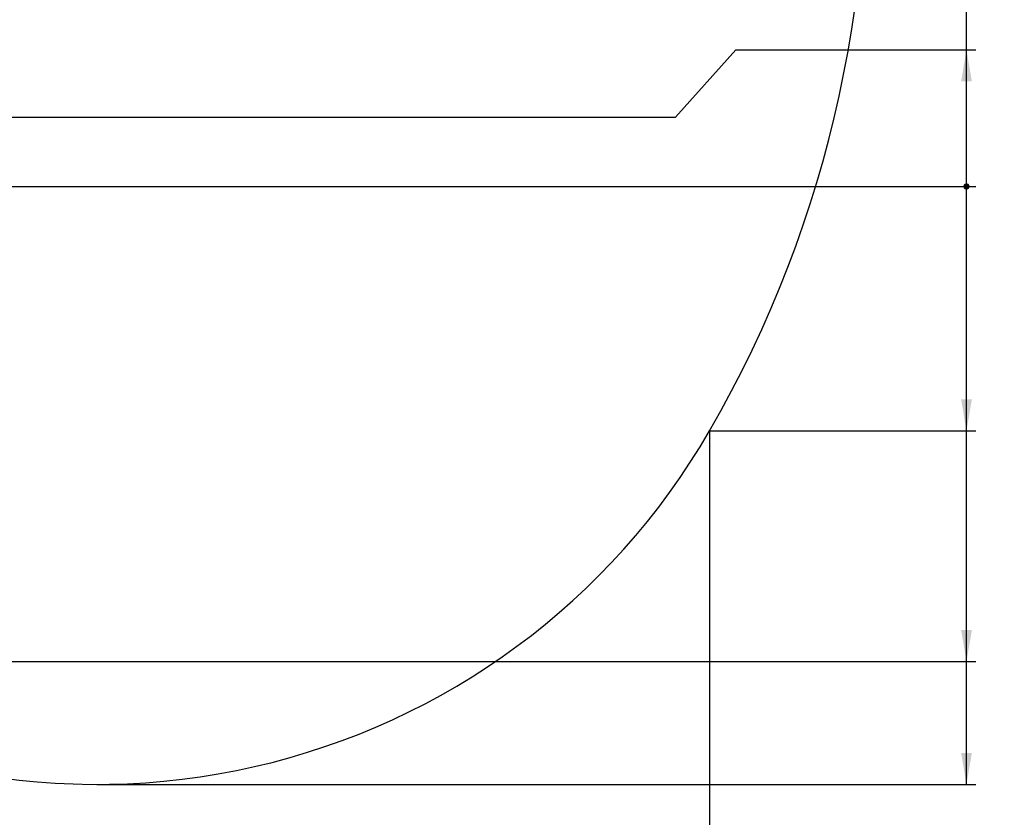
# Model space of a CAD drawing. Header units: millimetres. Extents: x 0 to 8410, y 0 to 5940.
# Tile 115 of 122: x 5089 to 6651, y 2096 to 3362. Entities that reach past the tile are written whole.
import ezdxf

# ---------------------------------------------------------------- set-up
doc = ezdxf.new("R2010")
doc.units = ezdxf.units.MM
doc.header["$LTSCALE"] = 462.55
doc.layers.get('0').update_dxf_attribs({"linetype": 'CONTINUOUS'})
doc.layers.add('14ALL_DIM', color=7, linetype='CONTINUOUS')
doc.layers.add('204101000016_DXF_DIMENSION', color=7, linetype='CONTINUOUS')
doc.styles.get("Standard").update_dxf_attribs({"font": 'txt', "width": 0.7})
doc.dimstyles.new('DIMSTYLE_2', dxfattribs={"dimtxt": 90, "dimasz": 50, "dimexe": 1.5, "dimexo": 0, "dimgap": 2.25, "dimtad": 0, "dimtih": 1, "dimtoh": 1, "dimdsep": 46, "dimtxsty": 'Standard', "dimblk": '_FILLED', "dimblk1": '_FILLED', "dimblk2": '_FILLED', "dimcen": 0.09, "dimclrt": 5, "dimazin": 2, "dimtp": 0.01, "dimtm": 0.01, "dimtfac": 1, "dimtofl": 0, "dimtmove": 0, "dimatfit": 3, "dimldrblk": '_FILLED', "dimfxl": 1, "dimtolj": 1, "dimarcsym": 0})
doc.dimstyles.new('DIMSTYLE_3', dxfattribs={"dimtxt": 90, "dimasz": 50, "dimexe": 1.5, "dimexo": 0, "dimgap": 2.25, "dimtad": 0, "dimtih": 1, "dimtoh": 1, "dimdec": 0, "dimdsep": 46, "dimtxsty": 'Standard', "dimblk": '_FILLED', "dimblk1": '_FILLED', "dimblk2": '_FILLED', "dimcen": 0.09, "dimclrt": 5, "dimazin": 2, "dimtfac": 1, "dimtdec": 0, "dimtofl": 0, "dimtmove": 0, "dimatfit": 3, "dimldrblk": '_FILLED', "dimfxl": 1, "dimtolj": 1, "dimarcsym": 0})
doc.dimstyles.new('DIMSTYLE_5', dxfattribs={"dimtxt": 90, "dimasz": 50, "dimexe": 1.5, "dimexo": 0, "dimgap": 2.25, "dimtad": 0, "dimtih": 1, "dimtoh": 1, "dimdec": 0, "dimdsep": 46, "dimtxsty": 'Standard', "dimblk": '_FILLED', "dimblk1": '_FILLED', "dimblk2": '_FILLED', "dimcen": 0.09, "dimclrt": 5, "dimazin": 2, "dimtp": 0.01, "dimtm": 0.01, "dimtfac": 1, "dimtdec": 0, "dimtofl": 0, "dimtmove": 0, "dimatfit": 3, "dimldrblk": '_FILLED', "dimfxl": 1, "dimtolj": 1, "dimarcsym": 0})

# ---------------------------------------------------------------- blocks, each defined once
blk = doc.blocks.new('*D2')
at = {"layer": '204101000016_DXF_DIMENSION', "color": 2, "linetype": 'Continuous'}
for p, q in [((6129.3, 3207.4), (6225, 3314.4)), ((6225, 3314.4), (6606.1, 3314.4)), ((4788.2, 3207.4), (6129.3, 3207.4))]:
    blk.add_line(p, q, dxfattribs=at)
blk = doc.blocks.new('_FILLED')
at = {"color": 0, "linetype": 'ByBlock'}
blk.add_solid([(0, 0), (-1, 0.17), (-1, -0.17)], dxfattribs=at)
blk = doc.blocks.new('*D3')
at = {"layer": '204101000016_DXF_DIMENSION', "color": 2, "linetype": 'Continuous'}
blk.add_line((4601.1, 3097.4), (6606.1, 3097.4), dxfattribs=at)
blk = doc.blocks.new('*D4')
at = {"layer": '204101000016_DXF_DIMENSION', "color": 2, "linetype": 'Continuous'}
blk.add_line((4921.5, 3966.6), (6606.1, 3966.6), dxfattribs=at)
blk = doc.blocks.new('*D5')
at = {"layer": '204101000016_DXF_DIMENSION', "color": 2, "linetype": 'Continuous'}
blk.add_line((4579.2, 2343.1), (6606.1, 2343.1), dxfattribs=at)
blk = doc.blocks.new('*D6')
at = {"layer": '204101000016_DXF_DIMENSION', "color": 2, "linetype": 'Continuous'}
blk.add_line((4579.2, 5487.6), (6606.1, 5487.6), dxfattribs=at)
blk = doc.blocks.new('*D7')
at = {"layer": '204101000016_DXF_DIMENSION', "color": 2, "linetype": 'Continuous'}
blk.add_line((5211.4, 2148.1), (6606.1, 2148.1), dxfattribs=at)
blk = doc.blocks.new('*D16')
at = {"layer": '204101000016_DXF_DIMENSION', "color": 2, "linetype": 'Continuous'}
blk.add_line((6183.3, 2709.2), (6183.3, 2020), dxfattribs=at)
blk = doc.blocks.new('*D17')
at = {"layer": '204101000016_DXF_DIMENSION', "color": 2, "linetype": 'Continuous'}
blk.add_line((6183.3, 2709.2), (6606.1, 2709.2), dxfattribs=at)
blk = doc.blocks.new('*D27')
at = {"layer": '204101000016_DXF_DIMENSION', "color": 2, "linetype": 'Continuous'}
blk.add_line((6431.5, 3635.4), (6431.5, 5618.6), dxfattribs=at)

msp = doc.modelspace()

# ---------------------------------------------------------------- linework, layer by layer
at = {"color": 2, "linetype": 'Continuous'}
msp.add_line((6591.13673, 2148.09272), (6591.13673, 5487.62585), dxfattribs=at)
at = {"color": 2, "linetype": 'Continuous', "const_width": 5}
msp.add_lwpolyline([(6588.63673, 3097.35928, 1), (6593.63673, 3097.35928, 1)], format="xyb", close=True, dxfattribs=at)
msp.add_lwpolyline([(6588.63673, 3097.35928, 1), (6593.63673, 3097.35928, 1)], format="xyb", close=True, dxfattribs=at)
msp.add_lwpolyline([(6588.63673, 3097.35928, 1), (6593.63673, 3097.35928, 1)], format="xyb", close=True, dxfattribs=at)
msp.add_lwpolyline([(6588.63673, 3097.35928, 1), (6593.63673, 3097.35928, 1)], format="xyb", close=True, dxfattribs=at)
msp.add_lwpolyline([(6588.63673, 3097.35928, 1), (6593.63673, 3097.35928, 1)], format="xyb", close=True, dxfattribs=at)
at = {"color": 2, "linetype": 'Continuous'}
for centre, radius, start, end in [((4579.23457, 3635.35928), 1852.26657, 330, 180), ((5211.43312, 3270.35928), 1122.26657, 235.71408326, 330)]:
    msp.add_arc(centre, radius, start, end, dxfattribs=at)
for points in [[(6591.13673, 3314.43444), (6599.63673, 3264.43444), (6582.63673, 3264.43444)], [(6591.13673, 2343.10136), (6582.63673, 2393.10136), (6599.63673, 2393.10136)], [(6591.13673, 2148.09272), (6582.63673, 2198.09272), (6599.63673, 2198.09272)]]:
    msp.add_solid(points, dxfattribs=at)
at = {"layer": '14ALL_DIM', "color": 2, "linetype": 'Continuous'}
msp.add_line((6591.13673, 2709.226), (6591.13673, 3097.35928), dxfattribs=at)
at = {"layer": '14ALL_DIM', "color": 2, "linetype": 'Continuous', "const_width": 5}
msp.add_lwpolyline([(6588.63673, 3097.35928, 1), (6593.63673, 3097.35928, 1)], format="xyb", close=True, dxfattribs=at)
at = {"layer": '14ALL_DIM', "color": 2, "linetype": 'Continuous'}
msp.add_solid([(6591.13673, 2709.226), (6582.63673, 2759.226), (6599.63673, 2759.226)], dxfattribs=at)

# ---------------------------------------------------------------- dimensions: what is measured, and where the dimension line sits
at = {"layer": '204101000016_DXF_DIMENSION', "color": 2, "linetype": 'Continuous'}
for feature_location, offset, dtype, origin, dimstyle, override, picture, middle in [((6431.50114, 3635.35928), (0, 1983.2024), 1, (4430.23457, 3292.35928), 'DIMSTYLE_3', {"dimgap": 22.500034, "dimtad": 1, "dimtih": 0, "dimtoh": 0}, '*D27', (6409.00114, 5663.56169)), ((4579.23457, 5487.62585), (2026.90216, 0), 0, (4579.23457, 3097.35928), 'DIMSTYLE_3', {"dimgap": 22.500078, "dimtad": 1, "dimtih": 0, "dimtoh": 0}, '*D6', (6651.13673, 5510.12585)), ((4921.50726, 3966.58962), (1684.62948, 0), 0, (4921.50726, 3097.35928), 'DIMSTYLE_3', {"dimgap": 22.500245, "dimtad": 1, "dimtih": 0, "dimtoh": 0}, '*D4', (6651.13673, 3989.08962)), ((4788.23457, 3207.36031), (1817.90216, 107.07413), 0, (4601.09243, 3097.35928), 'DIMSTYLE_2', {"dimgap": 22.500064, "dimtad": 1, "dimtih": 0, "dimtoh": 0}, '*D2', (6651.13673, 3336.93444)), ((4601.0924348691, 3097.3592844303), (2005.0442997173, 0), 0, (4601.0924348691, 3097.3592844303), 'DIMSTYLE_2', {"dimgap": 22.500048, "dimtad": 1, "dimtih": 0, "dimtoh": 0}, '*D3', (6651.1367345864, 3119.8592844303)), ((4579.23457, 2343.10136), (2026.90216, 0), 0, (4579.23457, 3097.35928), 'DIMSTYLE_3', {"dimgap": 22.499952, "dimtad": 1, "dimtih": 0, "dimtoh": 0}, '*D5', (6651.13673, 2365.60136)), ((5211.43312, 2148.09272), (1394.70362, 0), 0, (5211.43312, 3097.35928), 'DIMSTYLE_3', {"dimgap": 22.499928, "dimtad": 1, "dimtih": 0, "dimtoh": 0}, '*D7', (6651.13673, 2170.59272)), ((6183.34447, 2709.226), (422.79226, 0), 0, (6183.34447, 3097.35928), 'DIMSTYLE_5', {"dimgap": 22.500077, "dimtad": 1, "dimtih": 0, "dimtoh": 0}, '*D17', (6651.13673, 2731.726)), ((6183.34447, 2709.226), (0, -689.20122), 1, (4430.23457, 2709.226), 'DIMSTYLE_5', {"dimgap": 22.499972, "dimtad": 1, "dimtih": 0, "dimtoh": 0}, '*D16', (6160.84447, 1723.02478))]:
    dim = msp.add_ordinate_dim(feature_location=feature_location, offset=offset, dtype=dtype, origin=origin, dimstyle=dimstyle, override=override, dxfattribs=at)
    dim.commit()
    dim.dimension.update_dxf_attribs({"geometry": picture, "text_midpoint": middle})

doc.saveas('drawing.dxf')
